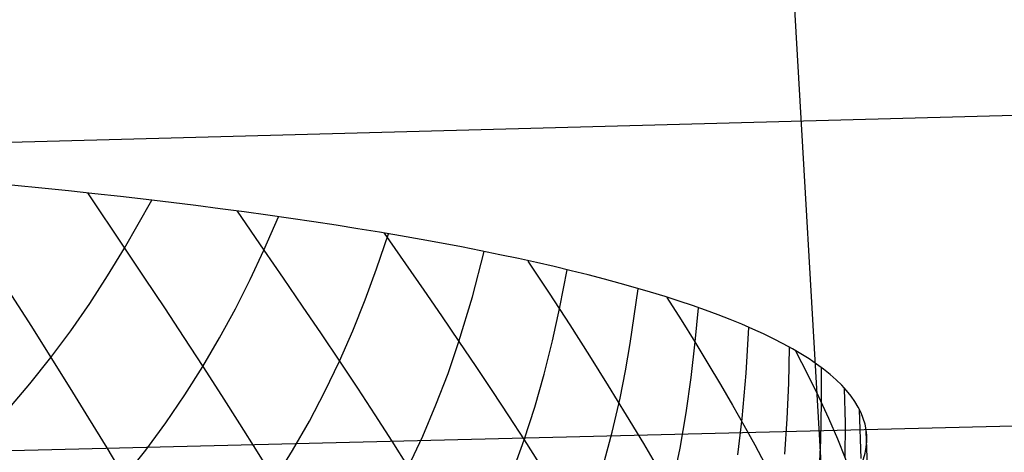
# Model space of a CAD drawing. Extents: x -274 to 274, y -220 to 276.
# Tile 125 of 164: x 260.813 to 262.82, y 11.527 to 12.409. Entities that reach past the tile are written whole.
import ezdxf

# ---------------------------------------------------------------- set-up
doc = ezdxf.new("R2010")
doc.units = 0
doc.layers.add('PREDEFINITO', color=7, linetype='CONTINUOUS')

msp = doc.modelspace()

# ---------------------------------------------------------------- linework, layer by layer
at = {"layer": 'PREDEFINITO'}
for p, q in [((262.2055, 15.6455, 686.0865), (262.4514, 11.4057, 686.6422)), ((249.1498, 11.8478, 696.2477), (264.7946, 12.2666, 692.9204)), ((260.9515, 12.0561, 692.1551), (261.027, 11.9434, 692.0814)), ((261.027, 11.9434, 692.0814), (261.0824, 12.0413, 691.9911)), ((261.2564, 12.0192, 691.7563), (261.3109, 11.9397, 691.6927)), ((261.3109, 11.9397, 691.6927), (261.3407, 12.0075, 691.6347)), ((261.5406, 11.9014, 691.3379), (261.565, 11.9727, 691.2814)), ((261.5561, 11.9742, 691.2963), (261.5997, 11.9114, 691.2341)), ((260.9923, 11.8868, 692.1342), (261.027, 11.9434, 692.0814)), ((261.027, 11.9434, 692.0814), (261.0678, 11.8822, 692.0387)), ((261.2827, 11.8795, 691.7447), (261.3109, 11.9397, 691.6927)), ((261.3109, 11.9397, 691.6927), (261.3503, 11.8822, 691.6444)), ((261.7357, 11.8445, 690.9977), (261.76, 11.9364, 690.9305)), ((261.5173, 11.8381, 691.3884), (261.5406, 11.9014, 691.3379)), ((261.5997, 11.9114, 691.2341), (261.6366, 11.8581, 691.1793)), ((261.9139, 11.8231, 690.6329), (261.9287, 11.8991, 690.5818)), ((260.9559, 11.8307, 692.1867), (260.9923, 11.8868, 692.1342)), ((261.0678, 11.8822, 692.0387), (261.1081, 11.8216, 691.9943)), ((261.2527, 11.8197, 691.7966), (261.2827, 11.8795, 691.7447)), ((261.3503, 11.8822, 691.6444), (261.3892, 11.8252, 691.5943)), ((262.0574, 11.7489, 690.3038), (262.0735, 11.8609, 690.2352)), ((260.7968, 11.847, 692.3731), (260.8372, 11.7836, 692.333)), ((261.6366, 11.8581, 691.1793), (261.6728, 11.8055, 691.1228)), ((261.7083, 11.7534, 691.0648), (261.7357, 11.8445, 690.9977)), ((260.9174, 11.7753, 692.2389), (260.9559, 11.8307, 692.1867)), ((261.1081, 11.8216, 691.9943), (261.1477, 11.7615, 691.9479)), ((261.2207, 11.7605, 691.8482), (261.2527, 11.8197, 691.7966)), ((261.3892, 11.8252, 691.5943), (261.4275, 11.7688, 691.5426)), ((261.4922, 11.7753, 691.4388), (261.5173, 11.8381, 691.3884)), ((261.8988, 11.7547, 690.679), (261.9139, 11.8231, 690.6329)), ((262.1901, 11.7527, 689.9287), (262.1964, 11.8218, 689.8904)), ((261.6728, 11.8055, 691.1228), (261.7083, 11.7534, 691.0648)), ((260.8372, 11.7836, 692.333), (260.8768, 11.7208, 692.2907)), ((262.2937, 11.6885, 689.5939), (262.2989, 11.7818, 689.5475)), ((260.8768, 11.7208, 692.2907), (260.9174, 11.7753, 692.2389)), ((261.1477, 11.7615, 691.9479), (261.1866, 11.7021, 691.8995)), ((261.1866, 11.7021, 691.8995), (261.2207, 11.7605, 691.8482)), ((261.4275, 11.7688, 691.5426), (261.465, 11.7131, 691.489)), ((261.465, 11.7131, 691.489), (261.4922, 11.7753, 691.4388)), ((261.6861, 11.6883, 691.113), (261.7083, 11.7534, 691.0648)), ((261.7083, 11.7534, 691.0648), (261.743, 11.7021, 691.0051)), ((261.8819, 11.6867, 690.725), (261.8988, 11.7547, 690.679)), ((262.0478, 11.6933, 690.338), (262.0574, 11.7489, 690.3038)), ((262.1819, 11.68, 689.9692), (262.1901, 11.7527, 689.9287)), ((262.3805, 11.6683, 689.2387), (262.382, 11.7412, 689.2065)), ((260.834, 11.667, 692.3419), (260.8768, 11.7208, 692.2907)), ((260.8768, 11.7208, 692.2907), (260.9156, 11.6586, 692.2462)), ((261.1501, 11.6445, 691.9504), (261.1866, 11.7021, 691.8995)), ((261.1866, 11.7021, 691.8995), (261.2245, 11.6434, 691.8491)), ((261.4354, 11.6516, 691.5388), (261.465, 11.7131, 691.489)), ((261.465, 11.7131, 691.489), (261.5015, 11.658, 691.4335)), ((261.743, 11.7021, 691.0051), (261.7768, 11.6516, 690.9438)), ((262.4473, 11.6293, 688.8937), (262.4471, 11.6994, 688.8664)), ((261.6616, 11.624, 691.1611), (261.6861, 11.6883, 691.113)), ((261.8628, 11.6194, 690.7708), (261.8819, 11.6867, 690.725)), ((262.0369, 11.638, 690.3721), (262.0478, 11.6933, 690.338)), ((262.1717, 11.6078, 690.0094), (262.1819, 11.68, 689.9692)), ((262.2857, 11.5961, 689.64), (262.2937, 11.6885, 689.5939)), ((260.7889, 11.6142, 692.3924), (260.834, 11.667, 692.3419)), ((260.9156, 11.6586, 692.2462), (260.9535, 11.5973, 692.1996)), ((261.5015, 11.658, 691.4335), (261.5371, 11.6037, 691.3762)), ((262.3773, 11.5959, 689.2707), (262.3805, 11.6683, 689.2387)), ((261.1113, 11.5877, 692.0007), (261.1501, 11.6445, 691.9504)), ((261.2245, 11.6434, 691.8491), (261.2614, 11.5856, 691.7967)), ((261.4035, 11.5909, 691.5883), (261.4354, 11.6516, 691.5388)), ((261.7768, 11.6516, 690.9438), (261.8096, 11.6018, 690.8809)), ((262.0209, 11.5686, 690.4151), (262.0369, 11.638, 690.3721)), ((262.4959, 11.5865, 688.5521), (262.4944, 11.6573, 688.5284)), ((249.1831, 11.2449, 696.333), (264.829, 11.6302, 693.0063)), ((261.6347, 11.5603, 691.2088), (261.6616, 11.624, 691.1611)), ((261.8414, 11.5528, 690.8164), (261.8628, 11.6194, 690.7708)), ((262.4457, 11.5517, 688.9238), (262.4473, 11.6293, 688.8937)), ((261.5371, 11.6037, 691.3762), (261.5717, 11.5502, 691.3171)), ((261.8096, 11.6018, 690.8809), (261.8414, 11.5528, 690.8164)), ((262.1593, 11.5362, 690.0495), (262.1717, 11.6078, 690.0094)), ((262.5278, 11.5151, 688.2195), (262.5248, 11.6143, 688.1915)), ((260.9535, 11.5973, 692.1996), (260.9905, 11.5366, 692.1507)), ((261.0701, 11.5318, 692.0505), (261.1113, 11.5877, 692.0007)), ((261.2614, 11.5856, 691.7967), (261.2974, 11.5285, 691.7423)), ((261.3691, 11.5311, 691.6373), (261.4035, 11.5909, 691.5883)), ((262.2766, 11.5225, 689.6769), (262.2857, 11.5961, 689.64)), ((262.3723, 11.524, 689.3026), (262.3773, 11.5959, 689.2707)), ((262.4958, 11.5162, 688.5757), (262.4959, 11.5865, 688.5521)), ((261.6052, 11.4975, 691.2562), (261.6347, 11.5603, 691.2088)), ((262.0023, 11.4999, 690.4579), (262.0209, 11.5686, 690.4151)), ((262.5429, 11.4508, 687.884), (262.5386, 11.5707, 687.8562)), ((261.5717, 11.5502, 691.3171), (261.6052, 11.4975, 691.2562)), ((261.8172, 11.487, 690.8616), (261.8414, 11.5528, 690.8164)), ((261.8414, 11.5528, 690.8164), (261.872, 11.5046, 690.7503)), ((262.4419, 11.4748, 688.9538), (262.4457, 11.5517, 688.9238)), ((260.9905, 11.5366, 692.1507), (261.0265, 11.4768, 692.0997)), ((261.0265, 11.4768, 692.0997), (261.0701, 11.5318, 692.0505)), ((261.2974, 11.5285, 691.7423), (261.3323, 11.4722, 691.6859)), ((261.3323, 11.4722, 691.6859), (261.3691, 11.5311, 691.6373)), ((262.1443, 11.4654, 690.0893), (262.1593, 11.5362, 690.0495))]:
    msp.add_line(p, q, dxfattribs=at)
at = {"layer": 'PREDEFINITO', "extrusion": (-0.05162, 0.990057, -0.130855)}
msp.add_circle((-255.7853, 681.5957, -92.1061), 7, dxfattribs=at)
at = {"layer": 'PREDEFINITO', "extrusion": (0.712297, 0.685518, -0.150659)}
msp.add_arc((-168.5419, 708.8225, 90.6158), 5.7938, 140.12129, 215.05832, dxfattribs=at)
at = {"layer": 'PREDEFINITO', "extrusion": (0.693815, 0.703995, -0.151695)}
msp.add_arc((-173.8231, 708.2364, 85.5272), 5.4878, 146.2673, 209.3679, dxfattribs=at)
at = {"layer": 'PREDEFINITO', "extrusion": (0.676951, 0.720047, -0.152546)}
msp.add_arc((-178.4156, 707.6812, 80.9502), 5.1763, 155.7671, 200.283, dxfattribs=at)

doc.saveas('drawing.dxf')
